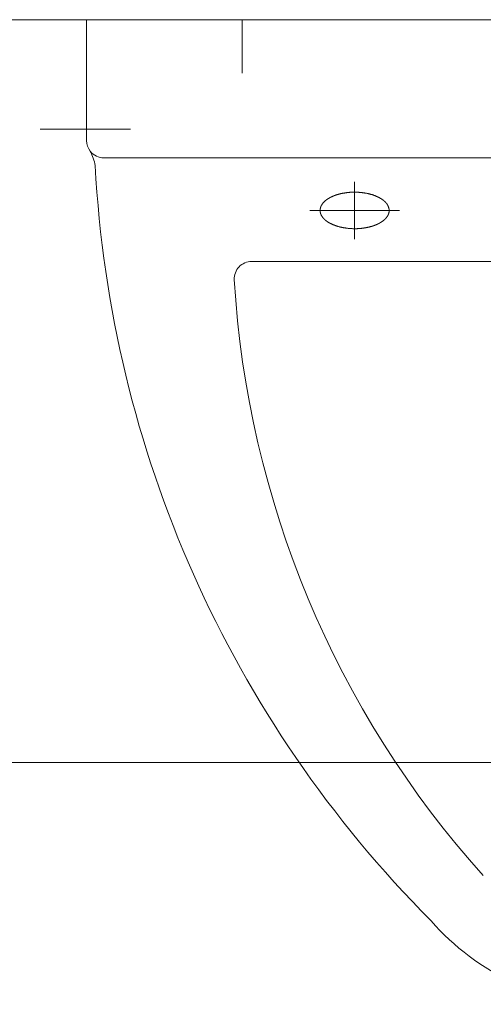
# Model space of a CAD drawing. Extents: x -321 to 526, y -52 to 542.
# Tile 13 of 56: x -157.99 to -155.31, y 160.79 to 166.49. Entities that reach past the tile are written whole.
import ezdxf
from ezdxf.lldxf.tags import DXFTag

# ---------------------------------------------------------------- set-up
doc = ezdxf.new("R2010")
doc.units = 0
doc.layers.get('0').update_dxf_attribs({"lineweight": 35})
doc.layers.add('D-501 Deckenspiegel Gebäude', color=7, linetype='Continuous', lineweight=25)
doc.layers.add('D-501 Deckenspiegel Text_Maß', color=7, linetype='Continuous', lineweight=25)
tags = doc.linetypes.add('PUNKT2_S9', pattern=[0.025, 0, -0.025]).pattern_tags.tags
tags[6:7] = [DXFTag(74, 4), DXFTag(75, 0), DXFTag(340, '0'), DXFTag(46, 1.0), DXFTag(50, 0.0), DXFTag(44, 0.0), DXFTag(45, 0.0)]
tags[4:5] = [DXFTag(74, 4), DXFTag(75, 0), DXFTag(340, '0'), DXFTag(46, 1.0), DXFTag(50, 0.0), DXFTag(44, 0.0), DXFTag(45, 0.0)]

# ---------------------------------------------------------------- blocks, each defined once
blk = doc.blocks.new('Referenz-A07MYS7IRK', base_point=(-281.0083, -47.1225))
at = {"layer": 'D-501 Deckenspiegel Gebäude', "color": 0, "lineweight": 13}
for p, q in [((-163.5509, 166.4946), (-121.5509, 166.4946)), ((-151.501, 166.4946), (-157.6009, 166.4946)), ((-157.6009, 166.4946), (-157.6009, 165.7947)), ((-156.701, 166.4946), (-156.701, 166.1846)), ((-157.8699, 165.8601), (-157.3478, 165.8601)), ((-157.501, 165.6946), (-151.6009, 165.6946)), ((-156.051, 165.5565), (-156.051, 165.2243)), ((-156.1805, 165.4711), (-156.1814, 165.4706)), ((-156.1794, 165.4716), (-156.1805, 165.4711)), ((-156.1783, 165.472), (-156.1794, 165.4716)), ((-156.1773, 165.4724), (-156.1783, 165.472)), ((-156.1762, 165.473), (-156.1773, 165.4724)), ((-156.1751, 165.4734), (-156.1762, 165.473)), ((-156.1741, 165.4739), (-156.1751, 165.4734)), ((-156.173, 165.4743), (-156.1741, 165.4739)), ((-156.172, 165.4747), (-156.173, 165.4743)), ((-156.1708, 165.4752), (-156.172, 165.4747)), ((-156.1697, 165.4756), (-156.1708, 165.4752)), ((-156.1686, 165.4761), (-156.1697, 165.4756)), ((-156.1675, 165.4765), (-156.1686, 165.4761)), ((-156.1663, 165.4769), (-156.1675, 165.4765)), ((-156.1652, 165.4773), (-156.1663, 165.4769)), ((-156.164, 165.4778), (-156.1652, 165.4773)), ((-156.1629, 165.4782), (-156.164, 165.4778)), ((-156.1617, 165.4786), (-156.1629, 165.4782)), ((-156.1605, 165.479), (-156.1617, 165.4786)), ((-156.1593, 165.4794), (-156.1605, 165.479)), ((-156.1581, 165.4798), (-156.1593, 165.4794)), ((-156.157, 165.4802), (-156.1581, 165.4798)), ((-156.1557, 165.4806), (-156.157, 165.4802)), ((-156.1546, 165.4811), (-156.1557, 165.4806)), ((-156.1533, 165.4814), (-156.1546, 165.4811)), ((-156.1521, 165.4817), (-156.1533, 165.4814)), ((-156.1508, 165.4822), (-156.1521, 165.4817)), ((-156.1496, 165.4825), (-156.1508, 165.4822)), ((-156.1482, 165.4829), (-156.1496, 165.4825)), ((-156.147, 165.4833), (-156.1482, 165.4829)), ((-156.1457, 165.4836), (-156.147, 165.4833)), ((-156.1444, 165.4841), (-156.1457, 165.4836)), ((-156.1431, 165.4844), (-156.1444, 165.4841)), ((-156.1418, 165.4848), (-156.1431, 165.4844)), ((-156.1404, 165.4851), (-156.1418, 165.4848)), ((-156.139, 165.4855), (-156.1404, 165.4851)), ((-156.1376, 165.4858), (-156.139, 165.4855)), ((-156.1361, 165.4862), (-156.1376, 165.4858)), ((-156.1347, 165.4864), (-156.1361, 165.4862)), ((-156.1333, 165.4868), (-156.1347, 165.4864)), ((-156.1318, 165.4872), (-156.1333, 165.4868)), ((-156.1303, 165.4875), (-156.1318, 165.4872)), ((-156.1288, 165.4879), (-156.1303, 165.4875)), ((-156.1272, 165.4882), (-156.1288, 165.4879)), ((-156.1257, 165.4885), (-156.1272, 165.4882)), ((-156.1241, 165.4889), (-156.1257, 165.4885)), ((-156.1224, 165.4891), (-156.1241, 165.4889)), ((-156.1208, 165.4895), (-156.1224, 165.4891)), ((-156.1191, 165.4897), (-156.1208, 165.4895)), ((-156.1174, 165.4901), (-156.1191, 165.4897)), ((-156.1156, 165.4905), (-156.1174, 165.4901)), ((-156.1139, 165.4907), (-156.1156, 165.4905)), ((-156.1121, 165.4911), (-156.1139, 165.4907)), ((-156.1102, 165.4913), (-156.1121, 165.4911)), ((-156.1084, 165.4916), (-156.1102, 165.4913)), ((-156.1065, 165.492), (-156.1084, 165.4916)), ((-156.1045, 165.4922), (-156.1065, 165.492)), ((-156.1026, 165.4925), (-156.1045, 165.4922)), ((-156.1006, 165.4929), (-156.1026, 165.4925)), ((-156.0986, 165.4931), (-156.1006, 165.4929)), ((-156.0967, 165.4934), (-156.0986, 165.4931)), ((-156.0945, 165.4936), (-156.0967, 165.4934)), ((-156.0924, 165.494), (-156.0945, 165.4936)), ((-156.0903, 165.4941), (-156.0924, 165.494)), ((-156.0882, 165.4944), (-156.0903, 165.4941)), ((-156.086, 165.4946), (-156.0882, 165.4944)), ((-156.0838, 165.4948), (-156.086, 165.4946)), ((-156.0815, 165.495), (-156.0838, 165.4948)), ((-156.0793, 165.4952), (-156.0815, 165.495)), ((-156.077, 165.4954), (-156.0793, 165.4952)), ((-156.0747, 165.4955), (-156.077, 165.4954)), ((-156.0724, 165.4957), (-156.0747, 165.4955)), ((-156.0701, 165.4958), (-156.0724, 165.4957)), ((-156.0677, 165.496), (-156.0701, 165.4958)), ((-156.0653, 165.496), (-156.0677, 165.496)), ((-156.0628, 165.4962), (-156.0653, 165.496)), ((-156.0604, 165.4962), (-156.0628, 165.4962)), ((-156.0579, 165.4962), (-156.0604, 165.4962)), ((-156.0555, 165.4963), (-156.0579, 165.4962)), ((-156.053, 165.4963), (-156.0555, 165.4963)), ((-156.0504, 165.4963), (-156.053, 165.4963)), ((-156.0478, 165.4962), (-156.0504, 165.4963)), ((-156.0452, 165.4962), (-156.0478, 165.4962)), ((-156.0426, 165.4962), (-156.0452, 165.4962)), ((-156.04, 165.496), (-156.0426, 165.4962)), ((-156.0374, 165.496), (-156.04, 165.496)), ((-156.0347, 165.4958), (-156.0374, 165.496)), ((-156.0321, 165.4957), (-156.0347, 165.4958)), ((-156.0294, 165.4955), (-156.0321, 165.4957)), ((-156.0267, 165.4954), (-156.0294, 165.4955)), ((-156.024, 165.4951), (-156.0267, 165.4954)), ((-156.0213, 165.4949), (-156.024, 165.4951)), ((-156.0187, 165.4946), (-156.0213, 165.4949)), ((-156.016, 165.4944), (-156.0187, 165.4946)), ((-156.0132, 165.4941), (-156.016, 165.4944)), ((-156.0106, 165.4938), (-156.0132, 165.4941)), ((-156.0079, 165.4935), (-156.0106, 165.4938)), ((-156.0052, 165.4931), (-156.0079, 165.4935)), ((-156.0026, 165.4929), (-156.0052, 165.4931)), ((-155.9999, 165.4924), (-156.0026, 165.4929)), ((-155.9974, 165.4921), (-155.9999, 165.4924)), ((-155.9947, 165.4917), (-155.9974, 165.4921)), ((-155.9921, 165.4913), (-155.9947, 165.4917)), ((-155.9895, 165.4908), (-155.9921, 165.4913)), ((-155.987, 165.4904), (-155.9895, 165.4908)), ((-155.9845, 165.4899), (-155.987, 165.4904)), ((-155.9819, 165.4895), (-155.9845, 165.4899)), ((-155.9794, 165.489), (-155.9819, 165.4895)), ((-155.977, 165.4885), (-155.9794, 165.489)), ((-155.9746, 165.488), (-155.977, 165.4885)), ((-155.9722, 165.4875), (-155.9746, 165.488)), ((-155.9698, 165.487), (-155.9722, 165.4875)), ((-155.9675, 165.4864), (-155.9698, 165.487)), ((-155.9652, 165.4858), (-155.9675, 165.4864)), ((-155.963, 165.4853), (-155.9652, 165.4858)), ((-155.9609, 165.4847), (-155.963, 165.4853)), ((-155.9586, 165.4841), (-155.9609, 165.4847)), ((-155.9565, 165.4835), (-155.9586, 165.4841)), ((-155.9544, 165.4829), (-155.9565, 165.4835)), ((-155.9524, 165.4823), (-155.9544, 165.4829)), ((-155.9504, 165.4817), (-155.9524, 165.4823)), ((-155.9484, 165.4811), (-155.9504, 165.4817)), ((-155.9464, 165.4804), (-155.9484, 165.4811)), ((-155.9445, 165.4798), (-155.9464, 165.4804)), ((-155.9426, 165.4792), (-155.9445, 165.4798)), ((-155.9408, 165.4784), (-155.9426, 165.4792)), ((-155.939, 165.4778), (-155.9408, 165.4784)), ((-155.9372, 165.4772), (-155.939, 165.4778)), ((-155.9355, 165.4765), (-155.9372, 165.4772)), ((-155.9338, 165.4759), (-155.9355, 165.4765)), ((-155.9322, 165.4753), (-155.9338, 165.4759)), ((-155.9305, 165.4745), (-155.9322, 165.4753)), ((-155.9289, 165.4739), (-155.9305, 165.4745)), ((-155.9273, 165.4732), (-155.9289, 165.4739)), ((-155.9258, 165.4726), (-155.9273, 165.4732)), ((-155.9242, 165.472), (-155.9258, 165.4726)), ((-155.9228, 165.4712), (-155.9242, 165.472)), ((-155.9213, 165.4706), (-155.9228, 165.4712)), ((-156.2455, 165.4144), (-156.2458, 165.4136)), ((-156.2452, 165.4152), (-156.2455, 165.4144)), ((-156.2448, 165.416), (-156.2452, 165.4152)), ((-156.2444, 165.4169), (-156.2448, 165.416)), ((-156.244, 165.4177), (-156.2444, 165.4169)), ((-156.2436, 165.4185), (-156.244, 165.4177)), ((-156.2432, 165.4192), (-156.2436, 165.4185)), ((-156.2428, 165.42), (-156.2432, 165.4192)), ((-156.2423, 165.4208), (-156.2428, 165.42)), ((-156.2419, 165.4216), (-156.2423, 165.4208)), ((-156.2414, 165.4224), (-156.2419, 165.4216)), ((-156.2409, 165.4232), (-156.2414, 165.4224)), ((-156.2405, 165.4238), (-156.2409, 165.4232)), ((-156.24, 165.4246), (-156.2405, 165.4238)), ((-156.2395, 165.4253), (-156.24, 165.4246)), ((-156.2391, 165.4261), (-156.2395, 165.4253)), ((-156.2386, 165.4268), (-156.2391, 165.4261)), ((-156.238, 165.4275), (-156.2386, 165.4268)), ((-156.2376, 165.4282), (-156.238, 165.4275)), ((-156.237, 165.4288), (-156.2376, 165.4282)), ((-156.2365, 165.4296), (-156.237, 165.4288)), ((-156.236, 165.4302), (-156.2365, 165.4296)), ((-156.2354, 165.431), (-156.236, 165.4302)), ((-156.2349, 165.4316), (-156.2354, 165.431)), ((-156.2344, 165.4323), (-156.2349, 165.4316)), ((-156.2339, 165.4329), (-156.2344, 165.4323)), ((-156.2333, 165.4335), (-156.2339, 165.4329)), ((-156.2328, 165.4343), (-156.2333, 165.4335)), ((-156.2322, 165.4349), (-156.2328, 165.4343)), ((-156.2317, 165.4355), (-156.2322, 165.4349)), ((-156.2311, 165.4361), (-156.2317, 165.4355)), ((-156.2306, 165.4367), (-156.2311, 165.4361)), ((-156.23, 165.4374), (-156.2306, 165.4367)), ((-156.2294, 165.438), (-156.23, 165.4374)), ((-156.2289, 165.4385), (-156.2294, 165.438)), ((-156.2282, 165.4391), (-156.2289, 165.4385)), ((-156.2278, 165.4398), (-156.2282, 165.4391)), ((-156.2271, 165.4403), (-156.2278, 165.4398)), ((-156.2266, 165.4409), (-156.2271, 165.4403)), ((-156.2259, 165.4415), (-156.2266, 165.4409)), ((-156.2253, 165.4421), (-156.2259, 165.4415)), ((-156.2248, 165.4426), (-156.2253, 165.4421)), ((-156.2242, 165.4432), (-156.2248, 165.4426)), ((-156.2235, 165.4437), (-156.2242, 165.4432)), ((-156.2229, 165.4443), (-156.2235, 165.4437)), ((-156.2223, 165.4449), (-156.2229, 165.4443)), ((-156.2217, 165.4454), (-156.2223, 165.4449)), ((-156.221, 165.446), (-156.2217, 165.4454)), ((-156.2204, 165.4465), (-156.221, 165.446)), ((-156.2198, 165.447), (-156.2204, 165.4465)), ((-156.2191, 165.4476), (-156.2198, 165.447)), ((-156.2185, 165.4482), (-156.2191, 165.4476)), ((-156.2178, 165.4487), (-156.2185, 165.4482)), ((-156.2171, 165.4493), (-156.2178, 165.4487)), ((-156.2165, 165.4498), (-156.2171, 165.4493)), ((-156.2159, 165.4503), (-156.2165, 165.4498)), ((-156.2151, 165.4509), (-156.2159, 165.4503)), ((-156.2144, 165.4514), (-156.2151, 165.4509)), ((-156.2137, 165.4519), (-156.2144, 165.4514)), ((-156.213, 165.4524), (-156.2137, 165.4519)), ((-156.2123, 165.453), (-156.213, 165.4524)), ((-156.2115, 165.4535), (-156.2123, 165.453)), ((-156.2108, 165.454), (-156.2115, 165.4535)), ((-156.21, 165.4546), (-156.2108, 165.454)), ((-156.2093, 165.455), (-156.21, 165.4546)), ((-156.2085, 165.4556), (-156.2093, 165.455)), ((-156.2077, 165.4561), (-156.2085, 165.4556)), ((-156.2069, 165.4566), (-156.2077, 165.4561)), ((-156.2062, 165.4571), (-156.2069, 165.4566)), ((-156.2054, 165.4577), (-156.2062, 165.4571)), ((-156.2046, 165.4582), (-156.2054, 165.4577)), ((-156.2036, 165.4587), (-156.2046, 165.4582)), ((-156.2029, 165.4592), (-156.2036, 165.4587)), ((-156.2021, 165.4597), (-156.2029, 165.4592)), ((-156.2011, 165.4603), (-156.2021, 165.4597)), ((-156.2003, 165.4608), (-156.2011, 165.4603)), ((-156.1995, 165.4612), (-156.2003, 165.4608)), ((-156.1986, 165.4618), (-156.1995, 165.4612)), ((-156.1977, 165.4623), (-156.1986, 165.4618)), ((-156.1968, 165.4628), (-156.1977, 165.4623)), ((-156.196, 165.4633), (-156.1968, 165.4628)), ((-156.195, 165.4638), (-156.196, 165.4633)), ((-156.1942, 165.4644), (-156.195, 165.4638)), ((-156.1932, 165.4648), (-156.1942, 165.4644)), ((-156.1923, 165.4653), (-156.1932, 165.4648)), ((-156.1913, 165.4658), (-156.1923, 165.4653)), ((-156.1904, 165.4663), (-156.1913, 165.4658)), ((-156.1894, 165.4667), (-156.1904, 165.4663)), ((-156.1885, 165.4673), (-156.1894, 165.4667)), ((-156.1875, 165.4677), (-156.1885, 165.4673)), ((-156.1865, 165.4683), (-156.1875, 165.4677)), ((-156.1855, 165.4687), (-156.1865, 165.4683)), ((-156.1845, 165.4692), (-156.1855, 165.4687)), ((-156.1835, 165.4697), (-156.1845, 165.4692)), ((-156.1825, 165.4701), (-156.1835, 165.4697)), ((-156.1814, 165.4706), (-156.1825, 165.4701)), ((-155.9199, 165.47), (-155.9213, 165.4706)), ((-155.9186, 165.4694), (-155.9199, 165.47)), ((-155.9172, 165.4687), (-155.9186, 165.4694)), ((-155.9159, 165.4681), (-155.9172, 165.4687)), ((-155.9146, 165.4675), (-155.9159, 165.4681)), ((-155.9133, 165.4669), (-155.9146, 165.4675)), ((-155.9121, 165.4663), (-155.9133, 165.4669)), ((-155.9109, 165.4657), (-155.9121, 165.4663)), ((-155.9098, 165.4651), (-155.9109, 165.4657)), ((-155.9086, 165.4645), (-155.9098, 165.4651)), ((-155.9076, 165.4639), (-155.9086, 165.4645)), ((-155.9064, 165.4633), (-155.9076, 165.4639)), ((-155.9053, 165.4628), (-155.9064, 165.4633)), ((-155.9043, 165.4622), (-155.9053, 165.4628)), ((-155.9033, 165.4616), (-155.9043, 165.4622)), ((-155.9023, 165.461), (-155.9033, 165.4616)), ((-155.9013, 165.4604), (-155.9023, 165.461)), ((-155.9004, 165.4598), (-155.9013, 165.4604)), ((-155.8994, 165.4593), (-155.9004, 165.4598)), ((-155.8984, 165.4587), (-155.8994, 165.4593)), ((-155.8975, 165.4581), (-155.8984, 165.4587)), ((-155.8966, 165.4575), (-155.8975, 165.4581)), ((-155.8957, 165.457), (-155.8966, 165.4575)), ((-155.8949, 165.4564), (-155.8957, 165.457)), ((-155.894, 165.4558), (-155.8949, 165.4564)), ((-155.893, 165.4552), (-155.894, 165.4558)), ((-155.8922, 165.4546), (-155.893, 165.4552)), ((-155.8914, 165.454), (-155.8922, 165.4546)), ((-155.8906, 165.4534), (-155.8914, 165.454)), ((-155.8897, 165.4528), (-155.8906, 165.4534)), ((-155.8889, 165.4523), (-155.8897, 165.4528)), ((-155.8881, 165.4517), (-155.8889, 165.4523)), ((-155.8873, 165.451), (-155.8881, 165.4517)), ((-155.8864, 165.4504), (-155.8873, 165.451)), ((-155.8856, 165.4497), (-155.8864, 165.4504)), ((-155.8848, 165.4491), (-155.8856, 165.4497)), ((-155.884, 165.4484), (-155.8848, 165.4491)), ((-155.8832, 165.4478), (-155.884, 165.4484)), ((-155.8824, 165.4471), (-155.8832, 165.4478)), ((-155.8816, 165.4465), (-155.8824, 165.4471)), ((-155.8808, 165.4458), (-155.8816, 165.4465)), ((-155.88, 165.4451), (-155.8808, 165.4458)), ((-155.8792, 165.4445), (-155.88, 165.4451)), ((-155.8784, 165.4437), (-155.8792, 165.4445)), ((-155.8776, 165.443), (-155.8784, 165.4437)), ((-155.8769, 165.4423), (-155.8776, 165.443)), ((-155.8761, 165.4416), (-155.8769, 165.4423)), ((-155.8753, 165.4409), (-155.8761, 165.4416)), ((-155.8746, 165.4402), (-155.8753, 165.4409)), ((-155.8739, 165.4394), (-155.8746, 165.4402)), ((-155.8731, 165.4387), (-155.8739, 165.4394)), ((-155.8724, 165.438), (-155.8731, 165.4387)), ((-155.8717, 165.4373), (-155.8724, 165.438)), ((-155.8709, 165.4365), (-155.8717, 165.4373)), ((-155.8702, 165.4357), (-155.8709, 165.4365)), ((-155.8696, 165.4349), (-155.8702, 165.4357)), ((-155.8689, 165.4343), (-155.8696, 165.4349)), ((-155.8683, 165.4335), (-155.8689, 165.4343)), ((-155.8676, 165.4326), (-155.8683, 165.4335)), ((-155.867, 165.4319), (-155.8676, 165.4326)), ((-155.8663, 165.4311), (-155.867, 165.4319)), ((-155.8657, 165.4304), (-155.8663, 165.4311)), ((-155.8651, 165.4296), (-155.8657, 165.4304)), ((-155.8645, 165.4288), (-155.8651, 165.4296)), ((-155.864, 165.428), (-155.8645, 165.4288)), ((-155.8635, 165.4272), (-155.864, 165.428)), ((-155.863, 165.4264), (-155.8635, 165.4272)), ((-155.8624, 165.4256), (-155.863, 165.4264)), ((-155.8619, 165.4248), (-155.8624, 165.4256)), ((-155.8614, 165.424), (-155.8619, 165.4248)), ((-155.861, 165.4232), (-155.8614, 165.424)), ((-155.8606, 165.4224), (-155.861, 165.4232)), ((-155.8601, 165.4216), (-155.8606, 165.4224)), ((-155.8597, 165.4208), (-155.8601, 165.4216)), ((-155.8592, 165.42), (-155.8597, 165.4208)), ((-155.8588, 165.4192), (-155.8592, 165.42)), ((-155.8584, 165.4185), (-155.8588, 165.4192)), ((-155.8581, 165.4177), (-155.8584, 165.4185)), ((-155.8577, 165.4168), (-155.8581, 165.4177)), ((-155.8573, 165.416), (-155.8577, 165.4168)), ((-155.857, 165.4152), (-155.8573, 165.416)), ((-155.8567, 165.4144), (-155.857, 165.4152)), ((-155.8563, 165.4136), (-155.8567, 165.4144)), ((-156.3109, 165.3904), (-155.791, 165.3904)), ((-156.2509, 165.3912), (-156.251, 165.3908)), ((-156.251, 165.3908), (-156.251, 165.3904)), ((-156.251, 165.3904), (-156.251, 165.3901)), ((-156.251, 165.3901), (-156.2509, 165.3896)), ((-156.2508, 165.3926), (-156.2509, 165.392)), ((-156.2509, 165.392), (-156.2509, 165.3916)), ((-156.2509, 165.3916), (-156.2509, 165.3912)), ((-156.2509, 165.3896), (-156.2509, 165.3892)), ((-156.2509, 165.3892), (-156.2509, 165.3888)), ((-156.2509, 165.3888), (-156.2508, 165.3882)), ((-156.2507, 165.3937), (-156.2508, 165.3931)), ((-156.2508, 165.3931), (-156.2508, 165.3926)), ((-156.2508, 165.3882), (-156.2508, 165.3877)), ((-156.2508, 165.3877), (-156.2507, 165.3871)), ((-156.2506, 165.3943), (-156.2507, 165.3937)), ((-156.2507, 165.3871), (-156.2506, 165.3865)), ((-156.2505, 165.3962), (-156.2506, 165.3956)), ((-156.2506, 165.3956), (-156.2506, 165.3949)), ((-156.2506, 165.3949), (-156.2506, 165.3943)), ((-156.2506, 165.3865), (-156.2506, 165.3859)), ((-156.2506, 165.3859), (-156.2505, 165.3853)), ((-156.2503, 165.3969), (-156.2505, 165.3962)), ((-156.2505, 165.3853), (-156.2504, 165.3846)), ((-156.2504, 165.3846), (-156.2503, 165.3839)), ((-156.2502, 165.3978), (-156.2503, 165.3969)), ((-156.2503, 165.3839), (-156.2502, 165.3832)), ((-156.2501, 165.3984), (-156.2502, 165.3978)), ((-156.2502, 165.3832), (-156.25, 165.3824)), ((-156.2499, 165.3992), (-156.2501, 165.3984)), ((-156.25, 165.3824), (-156.2499, 165.3816)), ((-156.2497, 165.4), (-156.2499, 165.3992)), ((-156.2499, 165.3816), (-156.2497, 165.3809)), ((-156.2495, 165.4017), (-156.2497, 165.4008)), ((-156.2497, 165.4008), (-156.2497, 165.4)), ((-156.2497, 165.3809), (-156.2496, 165.38)), ((-156.2496, 165.38), (-156.2494, 165.3791)), ((-156.2493, 165.4025), (-156.2495, 165.4017)), ((-156.2494, 165.3791), (-156.2492, 165.3784)), ((-156.2491, 165.4033), (-156.2493, 165.4025)), ((-156.2492, 165.3784), (-156.2491, 165.3775)), ((-156.2489, 165.4041), (-156.2491, 165.4033)), ((-156.2491, 165.3775), (-156.2489, 165.3767)), ((-156.2487, 165.405), (-156.2489, 165.4041)), ((-156.2489, 165.3767), (-156.2486, 165.3758)), ((-156.2484, 165.4058), (-156.2487, 165.405)), ((-156.2486, 165.3758), (-156.2484, 165.3749)), ((-156.2483, 165.4067), (-156.2484, 165.4058)), ((-156.2484, 165.3749), (-156.2481, 165.3741)), ((-156.248, 165.4076), (-156.2483, 165.4067)), ((-156.2481, 165.3741), (-156.2479, 165.3732)), ((-156.2477, 165.4085), (-156.248, 165.4076)), ((-156.2479, 165.3732), (-156.2477, 165.3723)), ((-156.2475, 165.4093), (-156.2477, 165.4085)), ((-156.2477, 165.3723), (-156.2474, 165.3715)), ((-156.2472, 165.4102), (-156.2475, 165.4093)), ((-156.2474, 165.3715), (-156.2471, 165.3707)), ((-156.2468, 165.4111), (-156.2472, 165.4102)), ((-156.2471, 165.3707), (-156.2467, 165.3697)), ((-156.2466, 165.4119), (-156.2468, 165.4111)), ((-156.2467, 165.3697), (-156.2465, 165.3689)), ((-156.2462, 165.4127), (-156.2466, 165.4119)), ((-156.2465, 165.3689), (-156.2461, 165.3681)), ((-156.2458, 165.4136), (-156.2462, 165.4127)), ((-156.2461, 165.3681), (-156.2458, 165.3672)), ((-156.2458, 165.3672), (-156.2454, 165.3664)), ((-156.2454, 165.3664), (-156.245, 165.3656)), ((-156.245, 165.3656), (-156.2447, 165.3647)), ((-156.2447, 165.3647), (-156.2444, 165.3639)), ((-156.2444, 165.3639), (-156.2439, 165.3631)), ((-156.2439, 165.3631), (-156.2436, 165.3623)), ((-156.2436, 165.3623), (-156.2431, 165.3615)), ((-156.2431, 165.3615), (-156.2427, 165.3608)), ((-156.2427, 165.3608), (-156.2423, 165.36)), ((-156.2423, 165.36), (-156.2419, 165.3592)), ((-156.2419, 165.3592), (-156.2413, 165.3585)), ((-156.2413, 165.3585), (-156.2409, 165.3577)), ((-156.2409, 165.3577), (-156.2405, 165.357)), ((-156.2405, 165.357), (-156.24, 165.3563)), ((-155.8617, 165.3566), (-155.8614, 165.3572)), ((-155.8614, 165.3572), (-155.861, 165.3578)), ((-155.861, 165.3578), (-155.8606, 165.3583)), ((-155.8606, 165.3583), (-155.8603, 165.3589)), ((-155.8603, 165.3589), (-155.86, 165.3596)), ((-155.86, 165.3596), (-155.8597, 165.3601)), ((-155.8597, 165.3601), (-155.8593, 165.3607)), ((-155.8593, 165.3607), (-155.859, 165.3613)), ((-155.859, 165.3613), (-155.8587, 165.3619)), ((-155.8587, 165.3619), (-155.8583, 165.3625)), ((-155.8583, 165.3625), (-155.8581, 165.3632)), ((-155.8581, 165.3632), (-155.8577, 165.3638)), ((-155.8577, 165.3638), (-155.8575, 165.3644)), ((-155.8575, 165.3644), (-155.8571, 165.365)), ((-155.8571, 165.365), (-155.8568, 165.3658)), ((-155.8568, 165.3658), (-155.8565, 165.3664)), ((-155.8565, 165.3664), (-155.8562, 165.3671)), ((-155.8561, 165.4127), (-155.8563, 165.4136)), ((-155.8562, 165.3671), (-155.8559, 165.3677)), ((-155.8557, 165.4119), (-155.8561, 165.4127)), ((-155.8559, 165.3677), (-155.8557, 165.3684)), ((-155.8554, 165.4111), (-155.8557, 165.4119)), ((-155.8557, 165.3684), (-155.8554, 165.3691)), ((-155.8551, 165.4105), (-155.8554, 165.4111)), ((-155.8554, 165.3691), (-155.8551, 165.3697)), ((-155.8549, 165.4097), (-155.8551, 165.4105)), ((-155.8551, 165.3697), (-155.8549, 165.3704)), ((-155.8546, 165.4088), (-155.8549, 165.4097)), ((-155.8549, 165.3704), (-155.8546, 165.3711)), ((-155.8544, 165.408), (-155.8546, 165.4088)), ((-155.8546, 165.3711), (-155.8543, 165.3718)), ((-155.8542, 165.4072), (-155.8544, 165.408)), ((-155.8543, 165.3718), (-155.8541, 165.3725)), ((-155.8539, 165.4064), (-155.8542, 165.4072)), ((-155.8541, 165.3725), (-155.8539, 165.3731)), ((-155.8537, 165.4058), (-155.8539, 165.4064)), ((-155.8539, 165.3731), (-155.8536, 165.3738)), ((-155.8534, 165.4049), (-155.8537, 165.4058)), ((-155.8536, 165.3738), (-155.8534, 165.3746)), ((-155.8532, 165.4041), (-155.8534, 165.4049)), ((-155.8534, 165.3746), (-155.8532, 165.3752)), ((-155.8531, 165.4034), (-155.8532, 165.4041)), ((-155.8532, 165.3752), (-155.853, 165.376)), ((-155.8529, 165.4026), (-155.8531, 165.4034)), ((-155.853, 165.376), (-155.8528, 165.3767)), ((-155.8528, 165.4019), (-155.8529, 165.4026)), ((-155.8526, 165.4011), (-155.8528, 165.4019)), ((-155.8528, 165.3767), (-155.8526, 165.3774)), ((-155.8524, 165.4004), (-155.8526, 165.4011)), ((-155.8526, 165.3774), (-155.8525, 165.3781)), ((-155.8525, 165.3781), (-155.8523, 165.3788)), ((-155.8522, 165.3996), (-155.8524, 165.4004)), ((-155.8523, 165.3788), (-155.8521, 165.3795)), ((-155.8521, 165.3989), (-155.8522, 165.3996)), ((-155.852, 165.3982), (-155.8521, 165.3989)), ((-155.8521, 165.3795), (-155.852, 165.3802)), ((-155.8518, 165.3974), (-155.852, 165.3982)), ((-155.852, 165.3802), (-155.8518, 165.381)), ((-155.8518, 165.3967), (-155.8518, 165.3974)), ((-155.8516, 165.3959), (-155.8518, 165.3967)), ((-155.8518, 165.3816), (-155.8516, 165.3824)), ((-155.8518, 165.381), (-155.8518, 165.3816)), ((-155.8515, 165.3953), (-155.8516, 165.3959)), ((-155.8516, 165.3824), (-155.8515, 165.3831)), ((-155.8514, 165.3945), (-155.8515, 165.3953)), ((-155.8515, 165.3831), (-155.8514, 165.3838)), ((-155.8514, 165.3937), (-155.8514, 165.3945)), ((-155.8513, 165.393), (-155.8514, 165.3937)), ((-155.8514, 165.3838), (-155.8513, 165.3845)), ((-155.8512, 165.3923), (-155.8513, 165.393)), ((-155.8513, 165.3852), (-155.8512, 165.3859)), ((-155.8513, 165.3845), (-155.8513, 165.3852)), ((-155.8512, 165.3916), (-155.8512, 165.3923)), ((-155.8512, 165.3909), (-155.8512, 165.3916)), ((-155.8512, 165.3902), (-155.8512, 165.3909)), ((-155.8512, 165.3895), (-155.8512, 165.3902)), ((-155.8512, 165.3888), (-155.8512, 165.3895)), ((-155.8512, 165.3881), (-155.8512, 165.3888)), ((-155.8512, 165.3873), (-155.8512, 165.3881)), ((-155.8512, 165.3867), (-155.8512, 165.3873)), ((-155.8512, 165.3859), (-155.8512, 165.3867)), ((-156.24, 165.3563), (-156.2395, 165.3555)), ((-156.2395, 165.3555), (-156.239, 165.3547)), ((-156.239, 165.3547), (-156.2385, 165.3541)), ((-156.2385, 165.3541), (-156.238, 165.3533)), ((-156.238, 165.3533), (-156.2375, 165.3526)), ((-156.2375, 165.3526), (-156.237, 165.352)), ((-156.237, 165.352), (-156.2364, 165.3513)), ((-156.2364, 165.3513), (-156.2359, 165.3506)), ((-156.2359, 165.3506), (-156.2354, 165.35)), ((-156.2354, 165.35), (-156.2349, 165.3492)), ((-156.2349, 165.3492), (-156.2344, 165.3486)), ((-156.2344, 165.3486), (-156.2339, 165.3479)), ((-156.2339, 165.3479), (-156.2333, 165.3473)), ((-156.2333, 165.3473), (-156.2327, 165.3467)), ((-156.2327, 165.3467), (-156.2322, 165.3461)), ((-156.2322, 165.3461), (-156.2317, 165.3453)), ((-156.2317, 165.3453), (-156.2311, 165.3447)), ((-156.2311, 165.3447), (-156.2305, 165.3442)), ((-156.2305, 165.3442), (-156.23, 165.3436)), ((-156.23, 165.3436), (-156.2294, 165.343)), ((-156.2294, 165.343), (-156.2289, 165.3423)), ((-156.2289, 165.3423), (-156.2282, 165.3417)), ((-156.2282, 165.3417), (-156.2278, 165.3412)), ((-156.2278, 165.3412), (-156.2271, 165.3405)), ((-156.2271, 165.3405), (-156.2266, 165.3399)), ((-156.2266, 165.3399), (-156.2259, 165.3394)), ((-156.2259, 165.3394), (-156.2253, 165.3389)), ((-156.2253, 165.3389), (-156.2248, 165.3383)), ((-156.2248, 165.3383), (-156.2242, 165.3377)), ((-156.2242, 165.3377), (-156.2235, 165.3371)), ((-156.2235, 165.3371), (-156.2229, 165.3365)), ((-156.2229, 165.3365), (-156.2223, 165.336)), ((-156.2223, 165.336), (-156.2217, 165.3354)), ((-156.2217, 165.3354), (-156.221, 165.3348)), ((-156.221, 165.3348), (-156.2204, 165.3343)), ((-156.2204, 165.3343), (-156.2198, 165.3338)), ((-156.2198, 165.3338), (-156.2191, 165.3332)), ((-156.2191, 165.3332), (-156.2185, 165.3327)), ((-156.2185, 165.3327), (-156.2178, 165.3322)), ((-156.2178, 165.3322), (-156.2171, 165.3317)), ((-156.2171, 165.3317), (-156.2165, 165.3311)), ((-156.2165, 165.3311), (-156.2159, 165.3306)), ((-156.2159, 165.3306), (-156.2151, 165.3301)), ((-156.2151, 165.3301), (-156.2144, 165.3295)), ((-156.2144, 165.3295), (-156.2137, 165.329)), ((-156.2137, 165.329), (-156.213, 165.3285)), ((-156.213, 165.3285), (-156.2123, 165.3279)), ((-156.2123, 165.3279), (-156.2115, 165.3274)), ((-156.2115, 165.3274), (-156.2108, 165.3268)), ((-156.2108, 165.3268), (-156.21, 165.3264)), ((-156.21, 165.3264), (-156.2091, 165.3258)), ((-156.2091, 165.3258), (-156.2083, 165.3253)), ((-156.2083, 165.3253), (-156.2076, 165.3247)), ((-156.2076, 165.3247), (-156.2068, 165.3242)), ((-156.2068, 165.3242), (-156.206, 165.3237)), ((-156.206, 165.3237), (-156.2051, 165.3231)), ((-156.2051, 165.3231), (-156.2042, 165.3225)), ((-156.2042, 165.3225), (-156.2033, 165.322)), ((-156.2033, 165.322), (-156.2024, 165.3215)), ((-156.2024, 165.3215), (-156.2015, 165.3209)), ((-156.2015, 165.3209), (-156.2005, 165.3204)), ((-156.2005, 165.3204), (-156.1996, 165.3198)), ((-156.1996, 165.3198), (-156.1986, 165.3192)), ((-156.1986, 165.3192), (-156.1976, 165.3187)), ((-156.1976, 165.3187), (-156.1966, 165.318)), ((-156.1966, 165.318), (-156.1955, 165.3176)), ((-156.1955, 165.3176), (-156.1944, 165.3169)), ((-156.1944, 165.3169), (-156.1933, 165.3164)), ((-156.1933, 165.3164), (-156.1922, 165.3157)), ((-156.1922, 165.3157), (-156.191, 165.3151)), ((-156.191, 165.3151), (-156.1898, 165.3146)), ((-156.1898, 165.3146), (-156.1886, 165.314)), ((-156.1886, 165.314), (-156.1873, 165.3133)), ((-156.1873, 165.3133), (-156.1861, 165.3127)), ((-156.1861, 165.3127), (-156.1847, 165.3121)), ((-156.1847, 165.3121), (-156.1834, 165.3115)), ((-156.1834, 165.3115), (-156.182, 165.3108)), ((-156.182, 165.3108), (-156.1806, 165.3102)), ((-156.1806, 165.3102), (-156.1792, 165.3096)), ((-156.1792, 165.3096), (-156.1777, 165.3089)), ((-156.1777, 165.3089), (-156.1762, 165.3083)), ((-156.1762, 165.3083), (-156.1746, 165.3076)), ((-156.1746, 165.3076), (-156.1731, 165.3069)), ((-156.1731, 165.3069), (-156.1715, 165.3063)), ((-156.1715, 165.3063), (-156.1698, 165.3057)), ((-156.1698, 165.3057), (-156.1681, 165.305)), ((-156.1681, 165.305), (-156.1664, 165.3043)), ((-156.1664, 165.3043), (-156.1648, 165.3037)), ((-156.1648, 165.3037), (-156.163, 165.303)), ((-156.163, 165.303), (-156.1611, 165.3024)), ((-156.1611, 165.3024), (-156.1593, 165.3017)), ((-156.1593, 165.3017), (-156.1574, 165.3011)), ((-156.1574, 165.3011), (-156.1556, 165.3004)), ((-156.1556, 165.3004), (-156.1535, 165.2997)), ((-156.1535, 165.2997), (-156.1516, 165.2991)), ((-155.9486, 165.2995), (-155.9474, 165.2999)), ((-155.9474, 165.2999), (-155.9462, 165.3002)), ((-155.9462, 165.3002), (-155.945, 165.3007)), ((-155.945, 165.3007), (-155.9438, 165.301)), ((-155.9438, 165.301), (-155.9426, 165.3014)), ((-155.9426, 165.3014), (-155.9414, 165.3018)), ((-155.9414, 165.3018), (-155.9402, 165.3022)), ((-155.9402, 165.3022), (-155.9391, 165.3027)), ((-155.9391, 165.3027), (-155.9379, 165.303)), ((-155.9379, 165.303), (-155.9367, 165.3035)), ((-155.9367, 165.3035), (-155.9356, 165.304)), ((-155.9356, 165.304), (-155.9345, 165.3044)), ((-155.9345, 165.3044), (-155.9334, 165.3048)), ((-155.9334, 165.3048), (-155.9322, 165.3053)), ((-155.9322, 165.3053), (-155.9312, 165.3057)), ((-155.9312, 165.3057), (-155.93, 165.3061)), ((-155.93, 165.3061), (-155.9289, 165.3066)), ((-155.9289, 165.3066), (-155.9278, 165.3071)), ((-155.9278, 165.3071), (-155.9267, 165.3075)), ((-155.9267, 165.3075), (-155.9256, 165.3079)), ((-155.9256, 165.3079), (-155.9246, 165.3084)), ((-155.9246, 165.3084), (-155.9236, 165.3088)), ((-155.9236, 165.3088), (-155.9226, 165.3093)), ((-155.9226, 165.3093), (-155.9215, 165.3098)), ((-155.9215, 165.3098), (-155.9204, 165.3102)), ((-155.9204, 165.3102), (-155.9195, 165.3107)), ((-155.9195, 165.3107), (-155.9184, 165.3112)), ((-155.9184, 165.3112), (-155.9174, 165.3116)), ((-155.9174, 165.3116), (-155.9164, 165.3121)), ((-155.9164, 165.3121), (-155.9154, 165.3126)), ((-155.9154, 165.3126), (-155.9145, 165.3131)), ((-155.9145, 165.3131), (-155.9135, 165.3136)), ((-155.9135, 165.3136), (-155.9125, 165.3141)), ((-155.9125, 165.3141), (-155.9115, 165.3146)), ((-155.9115, 165.3146), (-155.9106, 165.3151)), ((-155.9106, 165.3151), (-155.9097, 165.3156)), ((-155.9097, 165.3156), (-155.9087, 165.316)), ((-155.9087, 165.316), (-155.9078, 165.3166)), ((-155.9078, 165.3166), (-155.9069, 165.3171)), ((-155.9069, 165.3171), (-155.906, 165.3176)), ((-155.906, 165.3176), (-155.9051, 165.318)), ((-155.9051, 165.318), (-155.9043, 165.3186)), ((-155.9043, 165.3186), (-155.9034, 165.319)), ((-155.9034, 165.319), (-155.9025, 165.3196)), ((-155.9025, 165.3196), (-155.9016, 165.3201)), ((-155.9016, 165.3201), (-155.9008, 165.3206)), ((-155.9008, 165.3206), (-155.8999, 165.3211)), ((-155.8999, 165.3211), (-155.8991, 165.3216)), ((-155.8991, 165.3216), (-155.8982, 165.3221)), ((-155.8982, 165.3221), (-155.8974, 165.3227)), ((-155.8974, 165.3227), (-155.8966, 165.3232)), ((-155.8966, 165.3232), (-155.8958, 165.3237)), ((-155.8958, 165.3237), (-155.895, 165.3242)), ((-155.895, 165.3242), (-155.8942, 165.3247)), ((-155.8942, 165.3247), (-155.8934, 165.3253)), ((-155.8934, 165.3253), (-155.8927, 165.3258)), ((-155.8927, 165.3258), (-155.8919, 165.3264)), ((-155.8919, 165.3264), (-155.8912, 165.3268)), ((-155.8912, 165.3268), (-155.8904, 165.3274)), ((-155.8904, 165.3274), (-155.8897, 165.3279)), ((-155.8897, 165.3279), (-155.889, 165.3285)), ((-155.889, 165.3285), (-155.8883, 165.329)), ((-155.8883, 165.329), (-155.8875, 165.3295)), ((-155.8875, 165.3295), (-155.8869, 165.3301)), ((-155.8869, 165.3301), (-155.8861, 165.3306)), ((-155.8861, 165.3306), (-155.8854, 165.3311)), ((-155.8854, 165.3311), (-155.8848, 165.3317)), ((-155.8848, 165.3317), (-155.8841, 165.3322)), ((-155.8841, 165.3322), (-155.8835, 165.3327)), ((-155.8835, 165.3327), (-155.8828, 165.3332)), ((-155.8828, 165.3332), (-155.8821, 165.3338)), ((-155.8821, 165.3338), (-155.8815, 165.3343)), ((-155.8815, 165.3343), (-155.8809, 165.3348)), ((-155.8809, 165.3348), (-155.8803, 165.3354)), ((-155.8803, 165.3354), (-155.8797, 165.3359)), ((-155.8797, 165.3359), (-155.879, 165.3364)), ((-155.879, 165.3364), (-155.8784, 165.337)), ((-155.8784, 165.337), (-155.8779, 165.3375)), ((-155.8779, 165.3375), (-155.8772, 165.3381)), ((-155.8772, 165.3381), (-155.8767, 165.3386)), ((-155.8767, 165.3386), (-155.8761, 165.3391)), ((-155.8761, 165.3391), (-155.8756, 165.3397)), ((-155.8756, 165.3397), (-155.875, 165.3403)), ((-155.875, 165.3403), (-155.8745, 165.3408)), ((-155.8745, 165.3408), (-155.874, 165.3414)), ((-155.874, 165.3414), (-155.8734, 165.3419)), ((-155.8734, 165.3419), (-155.8729, 165.3424)), ((-155.8729, 165.3424), (-155.8724, 165.343)), ((-155.8724, 165.343), (-155.8719, 165.3434)), ((-155.8719, 165.3434), (-155.8714, 165.344)), ((-155.8714, 165.344), (-155.8709, 165.3445)), ((-155.8709, 165.3445), (-155.8704, 165.3451)), ((-155.8704, 165.3451), (-155.8699, 165.3456)), ((-155.8699, 165.3456), (-155.8694, 165.3461)), ((-155.8694, 165.3461), (-155.869, 165.3467)), ((-155.869, 165.3467), (-155.8686, 165.3472)), ((-155.8686, 165.3472), (-155.8681, 165.3477)), ((-155.8681, 165.3477), (-155.8677, 165.3483)), ((-155.8677, 165.3483), (-155.8672, 165.3489)), ((-155.8672, 165.3489), (-155.8668, 165.3494)), ((-155.8668, 165.3494), (-155.8663, 165.35)), ((-155.8663, 165.35), (-155.8659, 165.3505)), ((-155.8659, 165.3505), (-155.8655, 165.351)), ((-155.8655, 165.351), (-155.8651, 165.3516)), ((-155.8651, 165.3516), (-155.8647, 165.3521)), ((-155.8647, 165.3521), (-155.8643, 165.3526)), ((-155.8643, 165.3526), (-155.8639, 165.3533)), ((-155.8639, 165.3533), (-155.8636, 165.3538)), ((-155.8636, 165.3538), (-155.8631, 165.3543)), ((-155.8631, 165.3543), (-155.8628, 165.3549)), ((-155.8628, 165.3549), (-155.8624, 165.3555)), ((-155.8624, 165.3555), (-155.8621, 165.356)), ((-155.8621, 165.356), (-155.8617, 165.3566)), ((-156.1516, 165.2991), (-156.1496, 165.2985)), ((-156.1496, 165.2985), (-156.1476, 165.2979)), ((-156.1476, 165.2979), (-156.1454, 165.2973)), ((-156.1454, 165.2973), (-156.1433, 165.2967)), ((-156.1433, 165.2967), (-156.1411, 165.2961)), ((-156.1411, 165.2961), (-156.1389, 165.2956)), ((-156.1389, 165.2956), (-156.1367, 165.295)), ((-156.1367, 165.295), (-156.1344, 165.2944)), ((-156.1344, 165.2944), (-156.1321, 165.2939)), ((-156.1321, 165.2939), (-156.1298, 165.2934)), ((-156.1298, 165.2934), (-156.1274, 165.2928)), ((-156.1274, 165.2928), (-156.125, 165.2923)), ((-156.125, 165.2923), (-156.1225, 165.2919)), ((-156.1225, 165.2919), (-156.12, 165.2913)), ((-156.12, 165.2913), (-156.1175, 165.2909)), ((-156.1175, 165.2909), (-156.115, 165.2905)), ((-156.115, 165.2905), (-156.1125, 165.29)), ((-156.1125, 165.29), (-156.1099, 165.2895)), ((-156.1099, 165.2895), (-156.1072, 165.2892)), ((-156.1072, 165.2892), (-156.1047, 165.2888)), ((-156.1047, 165.2888), (-156.102, 165.2884)), ((-156.102, 165.2884), (-156.0994, 165.288)), ((-156.0994, 165.288), (-156.0967, 165.2877)), ((-156.0967, 165.2877), (-156.0941, 165.2873)), ((-156.0941, 165.2873), (-156.0913, 165.287)), ((-156.0913, 165.287), (-156.0887, 165.2867)), ((-156.0887, 165.2867), (-156.086, 165.2864)), ((-156.086, 165.2864), (-156.0833, 165.2862)), ((-156.0833, 165.2862), (-156.0805, 165.286)), ((-156.0805, 165.286), (-156.0779, 165.2858)), ((-156.0779, 165.2858), (-156.0752, 165.2856)), ((-156.0752, 165.2856), (-156.0725, 165.2854)), ((-156.0725, 165.2854), (-156.0699, 165.2852)), ((-156.0699, 165.2852), (-156.0672, 165.285)), ((-156.0672, 165.285), (-156.0646, 165.2849)), ((-156.0646, 165.2849), (-156.0619, 165.2848)), ((-156.0619, 165.2848), (-156.0594, 165.2847)), ((-156.0594, 165.2847), (-156.0567, 165.2847)), ((-156.0567, 165.2847), (-156.0541, 165.2846)), ((-156.0541, 165.2846), (-156.0516, 165.2846)), ((-156.0516, 165.2846), (-156.049, 165.2846)), ((-156.049, 165.2846), (-156.0465, 165.2846)), ((-156.0465, 165.2846), (-156.044, 165.2846)), ((-156.044, 165.2846), (-156.0416, 165.2847)), ((-156.0416, 165.2847), (-156.0391, 165.2848)), ((-156.0391, 165.2848), (-156.0367, 165.2848)), ((-156.0367, 165.2848), (-156.0343, 165.2849)), ((-156.0343, 165.2849), (-156.0319, 165.285)), ((-156.0319, 165.285), (-156.0296, 165.2852)), ((-156.0296, 165.2852), (-156.0272, 165.2853)), ((-156.0272, 165.2853), (-156.0249, 165.2855)), ((-156.0249, 165.2855), (-156.0227, 165.2856)), ((-156.0227, 165.2856), (-156.0204, 165.2858)), ((-156.0204, 165.2858), (-156.0181, 165.2861)), ((-156.0181, 165.2861), (-156.0159, 165.2863)), ((-156.0159, 165.2863), (-156.0138, 165.2866)), ((-156.0138, 165.2866), (-156.0116, 165.2867)), ((-156.0116, 165.2867), (-156.0095, 165.287)), ((-156.0095, 165.287), (-156.0074, 165.2872)), ((-156.0074, 165.2872), (-156.0053, 165.2875)), ((-156.0053, 165.2875), (-156.0033, 165.2878)), ((-156.0033, 165.2878), (-156.0013, 165.288)), ((-156.0013, 165.288), (-155.9993, 165.2883)), ((-155.9993, 165.2883), (-155.9974, 165.2886)), ((-155.9974, 165.2886), (-155.9955, 165.2889)), ((-155.9955, 165.2889), (-155.9935, 165.2892)), ((-155.9935, 165.2892), (-155.9917, 165.2895)), ((-155.9917, 165.2895), (-155.9899, 165.2898)), ((-155.9899, 165.2898), (-155.9881, 165.2901)), ((-155.9881, 165.2901), (-155.9863, 165.2905)), ((-155.9863, 165.2905), (-155.9845, 165.2907)), ((-155.9845, 165.2907), (-155.9829, 165.2911)), ((-155.9829, 165.2911), (-155.9812, 165.2914)), ((-155.9812, 165.2914), (-155.9795, 165.2917)), ((-155.9795, 165.2917), (-155.9779, 165.292)), ((-155.9779, 165.292), (-155.9763, 165.2923)), ((-155.9763, 165.2923), (-155.9747, 165.2927)), ((-155.9747, 165.2927), (-155.9732, 165.293)), ((-155.9732, 165.293), (-155.9717, 165.2934)), ((-155.9717, 165.2934), (-155.9702, 165.2936)), ((-155.9702, 165.2936), (-155.9687, 165.294)), ((-155.9687, 165.294), (-155.9673, 165.2944)), ((-155.9673, 165.2944), (-155.9658, 165.2947)), ((-155.9658, 165.2947), (-155.9644, 165.295)), ((-155.9644, 165.295), (-155.963, 165.2954)), ((-155.963, 165.2954), (-155.9615, 165.2958)), ((-155.9615, 165.2958), (-155.9602, 165.2961)), ((-155.9602, 165.2961), (-155.9589, 165.2965)), ((-155.9589, 165.2965), (-155.9576, 165.2968)), ((-155.9576, 165.2968), (-155.9562, 165.2972)), ((-155.9562, 165.2972), (-155.955, 165.2975)), ((-155.955, 165.2975), (-155.9536, 165.2979)), ((-155.9536, 165.2979), (-155.9524, 165.2983)), ((-155.9524, 165.2983), (-155.9511, 165.2987)), ((-155.9511, 165.2987), (-155.9499, 165.2991)), ((-155.9499, 165.2991), (-155.9486, 165.2995)), ((-156.6472, 165.0946), (-152.4547, 165.0946))]:
    blk.add_line(p, q, dxfattribs=at)
for centre, major_axis, end_param in [((-157.501, 165.7947), (-0.1, 0), 0.666046), ((-157.501, 165.7947), (-0.0786, -0.0618), 0.90475), ((-157.8479, 165.5955), (0.2964, 0.0547), 0.290265), ((-150.8573, 166.0066), (-6.6941, -0.3562), 0.729777), ((-156.6472, 164.9947), (0, 0.1), 1.618223), ((-151.0913, 165.3254), (-5.6558, -0.3355), 0.672447), ((-154.5509, 162.1946), (-1.0582, -0.9166), 1.713989)]:
    blk.add_ellipse(centre, major_axis=major_axis, ratio=1, start_param=0, end_param=end_param, dxfattribs=at)
at = {"layer": 'D-501 Deckenspiegel Text_Maß', "color": 0, "linetype": 'PUNKT2_S9', "lineweight": 13, "ltscale": 0.13}
blk.add_line((-175.0439, 162.1947), (-142.5509, 162.1947), dxfattribs=at)

msp = doc.modelspace()

# ---------------------------------------------------------------- block references
at = {"color": 251, "lineweight": 25, "ltscale": 0.25, "true_color": 0x585858}
msp.add_blockref('Referenz-A07MYS7IRK', (-281.0083, -47.1225), dxfattribs=at)

doc.saveas('drawing.dxf')
